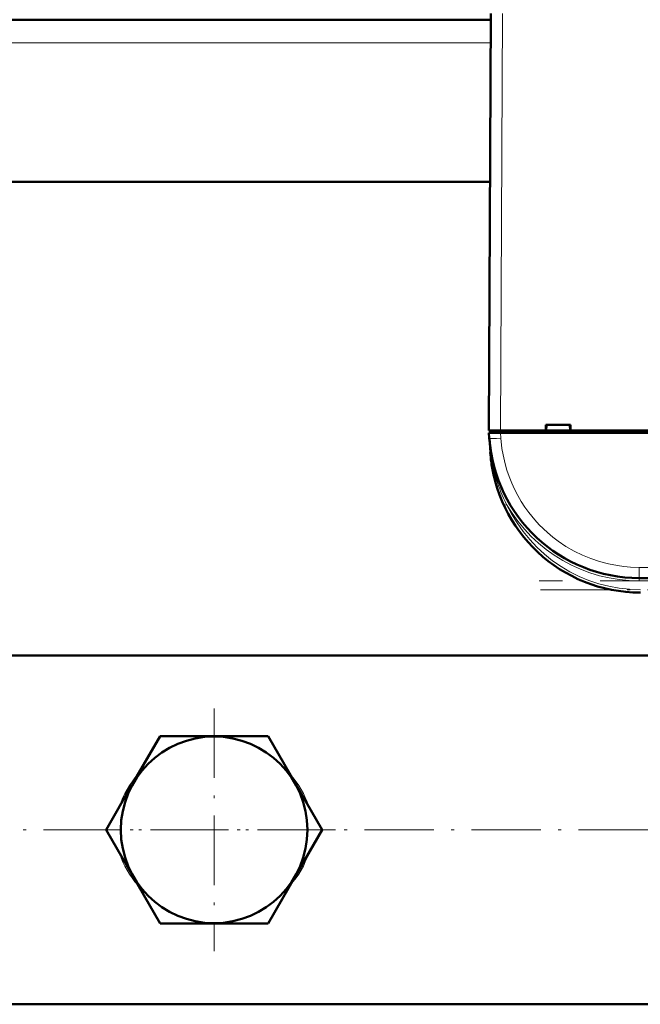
# Model space of a CAD drawing. Extents: x -1351 to 1763, y -1300 to 612.
# Tile 21 of 78: x -72 to 35, y -1297 to -1127. Entities that reach past the tile are written whole.
import ezdxf

# ---------------------------------------------------------------- set-up
doc = ezdxf.new("R2010")
doc.units = 0
doc.linetypes.add('DASHDOT', pattern=[18.5, 12, -3, 0.5, -3])

msp = doc.modelspace()

# ---------------------------------------------------------------- linework, layer by layer
at = {"color": 7, "lineweight": 50}
for p, q in [((9.1, -1198.33), (9.48, -1126.28)), ((9.47, -1127.33), (-86.27, -1127.33)), ((9.32, -1155.33), (-86.12, -1155.33)), ((18.95, -1198.33), (18.95, -1197.33)), ((18.95, -1197.33), (23.25, -1197.33)), ((19.1, -1197.33), (19.04, -1198.33)), ((19.04, -1198.33), (19.1, -1197.33)), ((23.1, -1197.33), (23.17, -1198.33)), ((23.25, -1197.33), (23.25, -1198.33)), ((9.13, -1198.73), (11.12, -1198.73)), ((9.19, -1199.65), (9.13, -1198.73)), ((9.4, -1198.33), (9.4, -1198.73)), ((9.4, -1198.33), (11.1, -1198.33)), ((11.1, -1198.33), (18.95, -1198.33)), ((232.08, -1198.73), (11.12, -1198.73)), ((18.95, -1198.33), (19.04, -1198.33)), ((19, -1198.33), (23.2, -1198.33)), ((23.17, -1198.33), (19.04, -1198.33)), ((23.17, -1198.33), (23.25, -1198.33)), ((23.25, -1198.33), (120.95, -1198.33)), ((9.37, -1202.15), (9.2, -1199.67)), ((208.07, -1223.83), (35.13, -1223.83)), ((96.4, -1237.18), (-173.2, -1237.18)), ((-52.6, -1259.57), (-47.74, -1251.15)), ((-29.06, -1251.15), (-47.74, -1251.15)), ((-19.72, -1267.33), (-29.06, -1251.15)), ((-52.6, -1259.57), (-57.08, -1267.33)), ((-57.08, -1267.33), (-47.74, -1283.51)), ((-24.2, -1275.09), (-19.72, -1267.33)), ((-24.2, -1275.09), (-29.06, -1283.51)), ((-47.74, -1283.51), (-29.06, -1283.51)), ((541.6, -1297.48), (-298.4, -1297.48))]:
    msp.add_line(p, q, dxfattribs=at)
at = {"color": 7, "lineweight": 18}
for p, q in [((11.48, -1126.28), (11.1, -1198.33)), ((9.45, -1131.33), (-86.25, -1131.33)), ((11.1, -1198.73), (11.1, -1198.33)), ((11.12, -1198.73), (11.19, -1199.65)), ((11.87, -1211.24), (11.73, -1211.3)), ((12.19, -1211.09), (11.87, -1211.24)), ((35.13, -1221.97), (208.07, -1221.97)), ((35.13, -1221.97), (35.13, -1223.83)), ((35.13, -1224.33), (35.13, -1223.83)), ((208.07, -1224.33), (35.13, -1224.33))]:
    msp.add_line(p, q, dxfattribs=at)
at = {"color": 7, "linetype": 'DASHDOT', "lineweight": 18, "ltscale": 0.012015}
msp.add_line((11.1, -1198.29), (11.1, -1198.77), dxfattribs=at)
at = {"color": 7, "linetype": 'DASHDOT', "lineweight": 18}
for p, q in [((225.37, -1224.33), (17.84, -1224.33)), ((18.05, -1225.83), (225.16, -1225.83)), ((-38.4, -1246.37), (-38.4, -1288.3)), ((-382.4, -1267.33), (625.6, -1267.33)), ((-17.43, -1267.33), (-59.36, -1267.33))]:
    msp.add_line(p, q, dxfattribs=at)
at = {"color": 7, "lineweight": 18}
msp.add_lwpolyline([(35.13, -1221.97), (33.59, -1221.92), (32.47, -1221.82), (31.35, -1221.67), (29.81, -1221.37), (28.27, -1220.97), (26.76, -1220.46), (25.29, -1219.86), (23.85, -1219.15), (22.45, -1218.35), (21.12, -1217.46), (20.17, -1216.73), (19.25, -1215.96), (17.84, -1214.61), (17.06, -1213.77), (16.05, -1212.52), (15.35, -1211.56), (14.7, -1210.57), (14.1, -1209.54), (13.56, -1208.48), (13.06, -1207.4), (12.62, -1206.3), (12.24, -1205.19), (11.92, -1204.06), (11.57, -1202.52), (11.38, -1201.45), (11.19, -1199.65)], dxfattribs=at)
at = {"color": 7, "lineweight": 50}
msp.add_circle((-38.4, -1267.33), 16.13, dxfattribs=at)
for centre, radius, start, end in [((35.13, -1197.83), 26, 184, 270), ((35.31, -1200.33), 26, 184, 270), ((35.61, -1200.3), 26.31, 184.0161, 187.4848), ((35.38, -1200.32), 26.07, 187.8483, 193.0826)]:
    msp.add_arc(centre, radius, start, end, dxfattribs=at)
at = {"color": 7, "lineweight": 18}
for centre, radius, start, end in [((60.33, -1196.07), 51.26, 184.0395, 186.8532), ((35.25, -1199.09), 26, 186.8416, 207.501), ((35.13, -1197.83), 26.5, 210.0262, 270), ((35.31, -1200.33), 25.5, 204.9597, 270)]:
    msp.add_arc(centre, radius, start, end, dxfattribs=at)
at = {"color": 7, "lineweight": 50}
msp.add_ellipse((11.1, -1198.34), major_axis=(2, -0.01), ratio=0.005236, start_param=1.570824, end_param=3.141593, dxfattribs=at)
at = {"color": 7, "lineweight": 18}
for centre, major_axis, ratio, start_param, end_param in [((11.19, -1199.51), (-2, -0.14), 0.069587, 0, 1.56593), ((9.87, -1202.11), (0.499, 0.035), 0.175867, 3.141596, 3.651191), ((-38.36, -1267.35), (16.99, -0.08), 0.895312, 2.464034, 2.873896), ((-38.42, -1267.34), (16.97, 0.04), 0.895541, 0.269989, 0.680196), ((-38.34, -1267.3), (17.01, 0.15), 0.89513, 3.40526, 3.814856), ((-38.38, -1267.34), (16.93, 0.06), 0.896317, 5.597238, 6.007944)]:
    msp.add_ellipse(centre, major_axis=major_axis, ratio=ratio, start_param=start_param, end_param=end_param, dxfattribs=at)

doc.saveas('drawing.dxf')
